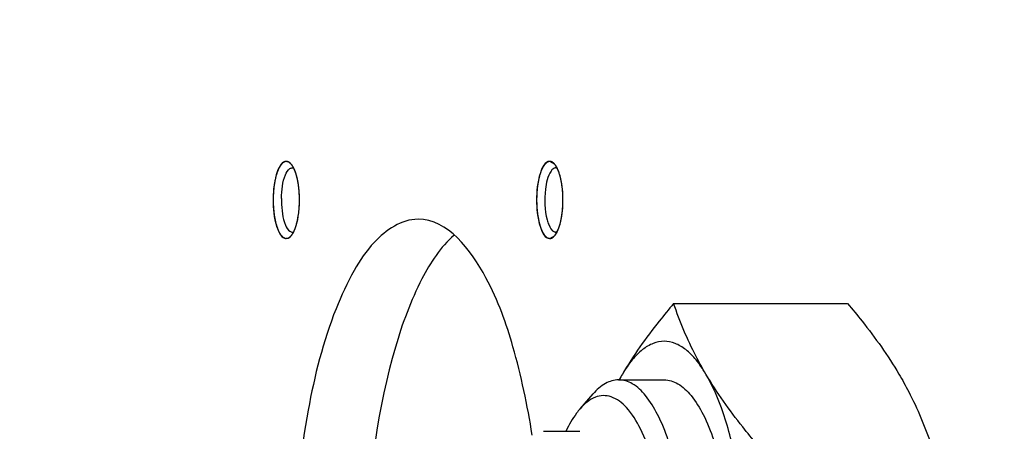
# Model space of a CAD drawing. Header units: millimetres. Extents: x 0 to 5945, y 0 to 4205.
# Tile 24 of 76: x 3094 to 3132, y 854 to 870. Entities that reach past the tile are written whole.
import ezdxf

# ---------------------------------------------------------------- set-up
doc = ezdxf.new("R2010")
doc.units = ezdxf.units.MM
doc.header["$LTSCALE"] = 326.975
doc.layers.get('0').update_dxf_attribs({"linetype": 'CONTINUOUS'})
for name, color, linetype in [('204101000019_DXF_DIMENSION', 7, 'CONTINUOUS'), ('204101000019DXF_CONTINUOUS_LINE', 7, 'CONTINUOUS'), ('304105000233DXF_CONTINUOUS_LINE', 7, 'CONTINUOUS'), ('627001000046DXF_CONTINUOUS_LINE', 7, 'CONTINUOUS')]:
    doc.layers.add(name, color=color, linetype=linetype)
doc.styles.get("Standard").update_dxf_attribs({"font": 'txt', "width": 0.7})
doc.dimstyles.new('DIMSTYLE_3', dxfattribs={"dimtxt": 17.5, "dimasz": 15, "dimexe": 1.5, "dimexo": 0, "dimgap": 1.75, "dimtad": 0, "dimtih": 1, "dimtoh": 1, "dimdec": 1, "dimdsep": 46, "dimtxsty": 'Standard', "dimblk": '_FILLED', "dimblk1": '_FILLED', "dimblk2": '_FILLED', "dimcen": 0.09, "dimclrt": 5, "dimazin": 2, "dimtp": 0.5, "dimtm": 0.5, "dimtfac": 1, "dimtdec": 4, "dimtofl": 0, "dimtmove": 0, "dimatfit": 3, "dimldrblk": '_FILLED', "dimfxl": 1, "dimtolj": 1, "dimarcsym": 0})

# ---------------------------------------------------------------- blocks, each defined once
blk = doc.blocks.new('*D23')
at = {"layer": '204101000019_DXF_DIMENSION', "color": 2, "linetype": 'Continuous', "transparency": 16777216}
for q in [(2788.599, 779.611), (3411.924, 889.52)]:
    blk.add_line((3090.571, 889.52), q, dxfattribs=at)
for start, end in [(290.05304, 360), (200, 280.87249)]:
    blk.add_arc((3090.571, 889.52), 313.852, start, end, dxfattribs=at)
for points in [[(3405.815, 874.483), (3404.424, 889.52), (3402.316, 874.566)], [(2802.742, 768.845), (2795.647, 782.176), (2799.483, 767.57)]]:
    blk.add_solid(points, dxfattribs=at)
blk = doc.blocks.new('_FILLED')
at = {"color": 0, "linetype": 'ByBlock'}
blk.add_solid([(0, 0), (-1, 0.1167), (-1, -0.1167)], dxfattribs=at)

msp = doc.modelspace()

# ---------------------------------------------------------------- linework, layer by layer
at = {"layer": '204101000019DXF_CONTINUOUS_LINE', "color": 2, "linetype": 'Continuous'}
msp.add_circle((3090.571, 889.52), 390, dxfattribs=at)
at = {"layer": '304105000233DXF_CONTINUOUS_LINE', "color": 7, "linetype": 'Continuous'}
for p, q in [((3114.54, 864.417), (3114.353, 864.52)), ((3114.353, 861.52), (3114.54, 861.623))]:
    msp.add_line(p, q, dxfattribs=at)
for centre, radius, start, end in [((3103.526, 863.833), 0.956, 28.2165, 29.7807), ((3113.773, 863.825), 0.972, 27.5069, 29.7779), ((3113.164, 863.552), 1.64, 18.8176, 22.0199), ((3110.756, 863.02), 4.111, 351.974, 8.026), ((3107.462, 863.02), 3.562, 179.11, 180.89)]:
    msp.add_arc(centre, radius, start, end, dxfattribs=at)
at = {"layer": '304105000233DXF_CONTINUOUS_LINE', "color": 2, "linetype": 'Continuous'}
for points, knots in [([(3104.28, 864.417), (3104.27, 864.424), (3104.251, 864.44), (3104.226, 864.46), (3104.206, 864.476), (3104.194, 864.486), (3104.185, 864.493), (3104.18, 864.496), (3104.176, 864.501), (3104.169, 864.502), (3104.159, 864.503), (3104.146, 864.505), (3104.13, 864.508), (3104.115, 864.51), (3104.099, 864.513), (3104.086, 864.514), (3104.076, 864.516), (3104.069, 864.517), (3104.065, 864.518), (3104.062, 864.517), (3104.058, 864.515), (3104.05, 864.511), (3104.037, 864.505), (3104.022, 864.497), (3104.006, 864.49), (3103.991, 864.482), (3103.978, 864.476), (3103.968, 864.471), (3103.961, 864.468), (3103.957, 864.466), (3103.954, 864.465), (3103.952, 864.461), (3103.949, 864.458), (3103.942, 864.45), (3103.931, 864.437), (3103.916, 864.42), (3103.902, 864.403), (3103.888, 864.386), (3103.875, 864.372), (3103.866, 864.361), (3103.86, 864.354), (3103.855, 864.348), (3103.851, 864.344), (3103.848, 864.337), (3103.844, 864.329), (3103.839, 864.318), (3103.826, 864.292), (3103.806, 864.254), (3103.787, 864.215), (3103.774, 864.19), (3103.769, 864.179), (3103.764, 864.171), (3103.761, 864.165), (3103.758, 864.156), (3103.755, 864.145), (3103.75, 864.132), (3103.743, 864.11), (3103.734, 864.082), (3103.724, 864.049), (3103.713, 864.016), (3103.702, 863.983), (3103.693, 863.955), (3103.687, 863.936), (3103.684, 863.925), (3103.681, 863.911), (3103.678, 863.895), (3103.672, 863.869), (3103.666, 863.836), (3103.655, 863.784), (3103.644, 863.732), (3103.634, 863.68), (3103.627, 863.648), (3103.624, 863.619), (3103.62, 863.59), (3103.616, 863.554), (3103.611, 863.511), (3103.606, 863.468), (3103.601, 863.424), (3103.597, 863.388), (3103.594, 863.36), (3103.591, 863.338), (3103.591, 863.315), (3103.59, 863.285), (3103.588, 863.247), (3103.585, 863.156), (3103.582, 863.081), (3103.58, 863.02)], [0, 0, 0, 0, 0.03125, 0.0625, 0.078125, 0.09375, 0.101562, 0.105469, 0.109375, 0.117188, 0.125, 0.140625, 0.15625, 0.171875, 0.1875, 0.203125, 0.210938, 0.21875, 0.222656, 0.224609, 0.226562, 0.234375, 0.25, 0.265625, 0.28125, 0.296875, 0.3125, 0.320312, 0.328125, 0.332031, 0.333984, 0.335938, 0.339844, 0.34375, 0.359375, 0.375, 0.390625, 0.40625, 0.421875, 0.429688, 0.4375, 0.441406, 0.445312, 0.449219, 0.453125, 0.460938, 0.46875, 0.5, 0.53125, 0.539062, 0.546875, 0.550781, 0.554688, 0.558594, 0.5625, 0.570312, 0.578125, 0.59375, 0.609375, 0.625, 0.640625, 0.65625, 0.664062, 0.667969, 0.671875, 0.679688, 0.6875, 0.703125, 0.71875, 0.75, 0.765625, 0.78125, 0.789062, 0.796875, 0.8125, 0.828125, 0.84375, 0.859375, 0.875, 0.882812, 0.890625, 0.898438, 0.90625, 0.921875, 0.9375, 1, 1, 1, 1]), ([(3104.386, 864.251), (3104.37, 864.283), (3104.345, 864.33), (3104.314, 864.374), (3104.296, 864.398), (3104.285, 864.41), (3104.28, 864.417)], [0, 0, 0, 0, 0.5, 0.75, 0.875, 1, 1, 1, 1]), ([(3114.353, 864.52), (3114.345, 864.518), (3114.329, 864.513), (3114.308, 864.507), (3114.291, 864.502), (3114.279, 864.499), (3114.268, 864.496), (3114.261, 864.494), (3114.257, 864.492), (3114.254, 864.492), (3114.251, 864.489), (3114.247, 864.485), (3114.24, 864.479), (3114.23, 864.47), (3114.218, 864.46), (3114.206, 864.449), (3114.194, 864.439), (3114.182, 864.428), (3114.172, 864.419), (3114.165, 864.413), (3114.161, 864.409), (3114.158, 864.407), (3114.155, 864.403), (3114.151, 864.397), (3114.145, 864.387), (3114.136, 864.373), (3114.125, 864.355), (3114.114, 864.338), (3114.103, 864.321), (3114.092, 864.304), (3114.082, 864.29), (3114.076, 864.28), (3114.072, 864.274), (3114.069, 864.27), (3114.067, 864.264), (3114.064, 864.256), (3114.058, 864.242), (3114.05, 864.222), (3114.04, 864.199), (3114.027, 864.167), (3114.014, 864.136), (3114.002, 864.108), (3113.996, 864.095), (3113.993, 864.087), (3113.991, 864.081), (3113.989, 864.074), (3113.986, 864.064), (3113.981, 864.048), (3113.972, 864.015), (3113.959, 863.968), (3113.946, 863.921), (3113.936, 863.888), (3113.931, 863.869), (3113.927, 863.855), (3113.924, 863.838), (3113.92, 863.817), (3113.913, 863.779), (3113.903, 863.726), (3113.894, 863.672), (3113.887, 863.634), (3113.883, 863.613), (3113.879, 863.597), (3113.878, 863.579), (3113.875, 863.556), (3113.871, 863.515), (3113.865, 863.457), (3113.859, 863.398), (3113.855, 863.357), (3113.852, 863.334), (3113.85, 863.317), (3113.85, 863.298), (3113.849, 863.273), (3113.848, 863.23), (3113.845, 863.168), (3113.843, 863.107), (3113.842, 863.063), (3113.841, 863.039), (3113.84, 863.02), (3113.841, 863.002), (3113.842, 862.978), (3113.843, 862.935), (3113.845, 862.874), (3113.847, 862.814), (3113.849, 862.771), (3113.85, 862.747), (3113.85, 862.729), (3113.852, 862.711), (3113.854, 862.688), (3113.859, 862.647), (3113.865, 862.589), (3113.871, 862.53), (3113.875, 862.489), (3113.877, 862.466), (3113.879, 862.448), (3113.882, 862.432), (3113.886, 862.411), (3113.893, 862.373), (3113.903, 862.319), (3113.912, 862.265), (3113.919, 862.228), (3113.923, 862.206), (3113.926, 862.19), (3113.93, 862.176), (3113.936, 862.156), (3113.945, 862.123), (3113.956, 862.084), (3113.966, 862.046), (3113.975, 862.017), (3113.981, 861.993), (3113.986, 861.976), (3113.989, 861.967), (3113.991, 861.959), (3113.993, 861.954), (3113.996, 861.946), (3114.002, 861.932), (3114.01, 861.913), (3114.02, 861.89), (3114.029, 861.867), (3114.039, 861.843), (3114.049, 861.82), (3114.057, 861.801), (3114.062, 861.787), (3114.066, 861.78), (3114.068, 861.773), (3114.071, 861.769), (3114.074, 861.764), (3114.081, 861.754), (3114.09, 861.739), (3114.101, 861.722), (3114.112, 861.704), (3114.123, 861.687), (3114.134, 861.67), (3114.143, 861.656), (3114.15, 861.645), (3114.154, 861.64), (3114.156, 861.635), (3114.159, 861.633), (3114.163, 861.629), (3114.17, 861.623), (3114.18, 861.614), (3114.192, 861.603), (3114.204, 861.593), (3114.216, 861.582), (3114.228, 861.571), (3114.238, 861.562), (3114.245, 861.556), (3114.249, 861.553), (3114.252, 861.549), (3114.255, 861.549), (3114.259, 861.548), (3114.267, 861.545), (3114.277, 861.542), (3114.29, 861.539), (3114.307, 861.534), (3114.328, 861.528), (3114.345, 861.523), (3114.353, 861.52)], [0, 0, 0, 0, 0.015625, 0.03125, 0.039062, 0.046875, 0.054688, 0.058594, 0.060547, 0.0625, 0.064453, 0.066406, 0.070312, 0.078125, 0.085938, 0.09375, 0.101562, 0.109375, 0.117188, 0.121094, 0.123047, 0.125, 0.126953, 0.128906, 0.132812, 0.140625, 0.148438, 0.15625, 0.164062, 0.171875, 0.179688, 0.183594, 0.185547, 0.1875, 0.189453, 0.191406, 0.195312, 0.203125, 0.210938, 0.21875, 0.234375, 0.242188, 0.246094, 0.248047, 0.25, 0.251953, 0.253906, 0.257812, 0.265625, 0.28125, 0.296875, 0.304688, 0.308594, 0.3125, 0.316406, 0.320312, 0.328125, 0.34375, 0.359375, 0.367188, 0.371094, 0.375, 0.378906, 0.382812, 0.390625, 0.40625, 0.421875, 0.429688, 0.433594, 0.4375, 0.441406, 0.445312, 0.453125, 0.46875, 0.484375, 0.492188, 0.496094, 0.5, 0.503906, 0.507812, 0.515625, 0.53125, 0.546875, 0.554688, 0.558594, 0.5625, 0.566406, 0.570312, 0.578125, 0.59375, 0.609375, 0.617188, 0.621094, 0.625, 0.628906, 0.632812, 0.640625, 0.65625, 0.671875, 0.679688, 0.683594, 0.6875, 0.691406, 0.695312, 0.703125, 0.71875, 0.726562, 0.734375, 0.742188, 0.746094, 0.748047, 0.75, 0.751953, 0.753906, 0.757812, 0.765625, 0.773438, 0.78125, 0.789062, 0.796875, 0.804688, 0.808594, 0.810547, 0.8125, 0.814453, 0.816406, 0.820312, 0.828125, 0.835938, 0.84375, 0.851562, 0.859375, 0.867188, 0.871094, 0.873047, 0.875, 0.876953, 0.878906, 0.882812, 0.890625, 0.898438, 0.90625, 0.914062, 0.921875, 0.929688, 0.933594, 0.935547, 0.9375, 0.939453, 0.941406, 0.945312, 0.953125, 0.960938, 0.96875, 0.984375, 1, 1, 1, 1]), ([(3114.541, 864.417), (3114.533, 864.424), (3114.523, 864.436), (3114.508, 864.45), (3114.496, 864.46), (3114.485, 864.47), (3114.473, 864.478), (3114.461, 864.486), (3114.45, 864.494), (3114.438, 864.499), (3114.426, 864.505), (3114.414, 864.51), (3114.402, 864.513), (3114.392, 864.516), (3114.384, 864.518), (3114.372, 864.518), (3114.361, 864.519), (3114.353, 864.52)], [0, 0, 0, 0, 0.125, 0.1875, 0.25, 0.3125, 0.375, 0.4375, 0.5, 0.5625, 0.625, 0.6875, 0.75, 0.8125, 0.84375, 0.875, 1, 1, 1, 1]), ([(3114.655, 864.233), (3114.638, 864.269), (3114.611, 864.322), (3114.577, 864.37), (3114.557, 864.397), (3114.546, 864.41), (3114.541, 864.417)], [0, 0, 0, 0, 0.5, 0.75, 0.875, 1, 1, 1, 1]), ([(3104.456, 864.08), (3104.453, 864.087), (3104.448, 864.102), (3104.442, 864.12), (3104.437, 864.134), (3104.432, 864.145), (3104.428, 864.157), (3104.423, 864.169), (3104.419, 864.178), (3104.415, 864.188), (3104.41, 864.198), (3104.404, 864.213), (3104.396, 864.231), (3104.389, 864.244), (3104.386, 864.251)], [0, 0, 0, 0, 0.125, 0.25, 0.3125, 0.375, 0.4375, 0.5, 0.5625, 0.625, 0.6875, 0.75, 0.875, 1, 1, 1, 1]), ([(3104.567, 863.593), (3104.564, 863.614), (3104.559, 863.646), (3104.552, 863.69), (3104.546, 863.723), (3104.54, 863.756), (3104.533, 863.788), (3104.527, 863.819), (3104.52, 863.852), (3104.512, 863.881), (3104.506, 863.907), (3104.501, 863.927), (3104.496, 863.946), (3104.49, 863.969), (3104.483, 863.996), (3104.471, 864.033), (3104.462, 864.061), (3104.456, 864.08)], [0, 0, 0, 0, 0.125, 0.1875, 0.25, 0.3125, 0.375, 0.4375, 0.5, 0.5625, 0.625, 0.65625, 0.6875, 0.75, 0.8125, 0.875, 1, 1, 1, 1]), ([(3114.717, 864.08), (3114.714, 864.086), (3114.711, 864.096), (3114.706, 864.109), (3114.702, 864.12), (3114.698, 864.131), (3114.693, 864.143), (3114.688, 864.158), (3114.681, 864.175), (3114.675, 864.188), (3114.672, 864.196), (3114.668, 864.205), (3114.662, 864.217), (3114.658, 864.227), (3114.655, 864.233)], [0, 0, 0, 0, 0.125, 0.1875, 0.25, 0.3125, 0.375, 0.5, 0.625, 0.6875, 0.75, 0.8125, 0.875, 1, 1, 1, 1]), ([(3114.828, 863.593), (3114.824, 863.615), (3114.819, 863.647), (3114.812, 863.69), (3114.806, 863.723), (3114.8, 863.756), (3114.794, 863.788), (3114.788, 863.815), (3114.784, 863.836), (3114.78, 863.852), (3114.777, 863.866), (3114.772, 863.885), (3114.766, 863.909), (3114.759, 863.938), (3114.751, 863.967), (3114.743, 863.996), (3114.731, 864.034), (3114.722, 864.061), (3114.717, 864.08)], [0, 0, 0, 0, 0.125, 0.1875, 0.25, 0.3125, 0.375, 0.4375, 0.46875, 0.5, 0.53125, 0.5625, 0.625, 0.6875, 0.75, 0.8125, 0.875, 1, 1, 1, 1]), ([(3104.606, 863.02), (3104.606, 863.044), (3104.605, 863.073), (3104.605, 863.108), (3104.604, 863.133), (3104.603, 863.164), (3104.602, 863.201), (3104.6, 863.238), (3104.599, 863.269), (3104.597, 863.293), (3104.596, 863.312), (3104.595, 863.329), (3104.593, 863.352), (3104.591, 863.38), (3104.588, 863.415), (3104.583, 863.463), (3104.576, 863.522), (3104.57, 863.569), (3104.567, 863.593)], [0, 0, 0, 0, 0.125, 0.15625, 0.1875, 0.25, 0.3125, 0.375, 0.4375, 0.46875, 0.5, 0.53125, 0.5625, 0.625, 0.6875, 0.75, 0.875, 1, 1, 1, 1]), ([(3114.866, 863.018), (3114.866, 863.042), (3114.866, 863.072), (3114.866, 863.107), (3114.865, 863.131), (3114.864, 863.162), (3114.863, 863.199), (3114.861, 863.236), (3114.859, 863.273), (3114.857, 863.31), (3114.854, 863.346), (3114.852, 863.376), (3114.85, 863.401), (3114.847, 863.424), (3114.844, 863.452), (3114.842, 863.48), (3114.839, 863.503), (3114.836, 863.527), (3114.832, 863.557), (3114.829, 863.581), (3114.828, 863.593)], [0, 0, 0, 0, 0.125, 0.15625, 0.1875, 0.25, 0.3125, 0.375, 0.4375, 0.5, 0.5625, 0.625, 0.65625, 0.6875, 0.75, 0.8125, 0.84375, 0.875, 0.9375, 1, 1, 1, 1]), ([(3103.58, 863.02), (3103.582, 862.961), (3103.585, 862.886), (3103.588, 862.797), (3103.589, 862.76), (3103.59, 862.73), (3103.591, 862.701), (3103.596, 862.665), (3103.601, 862.621), (3103.606, 862.578), (3103.611, 862.535), (3103.615, 862.492), (3103.62, 862.456), (3103.623, 862.427), (3103.626, 862.398), (3103.633, 862.365), (3103.643, 862.313), (3103.654, 862.261), (3103.664, 862.209), (3103.671, 862.176), (3103.676, 862.15), (3103.68, 862.134), (3103.682, 862.12), (3103.686, 862.109), (3103.692, 862.09), (3103.701, 862.062), (3103.712, 862.029), (3103.722, 861.996), (3103.733, 861.962), (3103.742, 861.935), (3103.749, 861.913), (3103.753, 861.899), (3103.757, 861.888), (3103.76, 861.879), (3103.763, 861.873), (3103.767, 861.865), (3103.773, 861.854), (3103.785, 861.828), (3103.805, 861.79), (3103.824, 861.751), (3103.837, 861.725), (3103.842, 861.715), (3103.847, 861.706), (3103.85, 861.699), (3103.853, 861.695), (3103.858, 861.689), (3103.864, 861.682), (3103.874, 861.671), (3103.886, 861.656), (3103.9, 861.639), (3103.915, 861.622), (3103.929, 861.605), (3103.94, 861.593), (3103.947, 861.584), (3103.95, 861.58), (3103.953, 861.577), (3103.955, 861.576), (3103.96, 861.574), (3103.966, 861.57), (3103.976, 861.565), (3103.989, 861.559), (3104.004, 861.551), (3104.02, 861.544), (3104.035, 861.536), (3104.048, 861.53), (3104.056, 861.526), (3104.06, 861.524), (3104.063, 861.522), (3104.067, 861.524), (3104.074, 861.524), (3104.084, 861.526), (3104.097, 861.528), (3104.113, 861.53), (3104.128, 861.532), (3104.144, 861.534), (3104.157, 861.536), (3104.167, 861.538), (3104.174, 861.538), (3104.179, 861.543), (3104.184, 861.547), (3104.19, 861.552), (3104.197, 861.558), (3104.207, 861.566), (3104.225, 861.58), (3104.25, 861.6), (3104.27, 861.616), (3104.28, 861.624)], [0, 0, 0, 0, 0.0625, 0.078125, 0.09375, 0.101562, 0.109375, 0.125, 0.140625, 0.15625, 0.171875, 0.1875, 0.203125, 0.210938, 0.21875, 0.234375, 0.25, 0.28125, 0.296875, 0.3125, 0.320312, 0.328125, 0.332031, 0.335938, 0.34375, 0.359375, 0.375, 0.390625, 0.40625, 0.421875, 0.429688, 0.4375, 0.441406, 0.445312, 0.449219, 0.453125, 0.460938, 0.46875, 0.5, 0.53125, 0.539062, 0.546875, 0.550781, 0.554688, 0.558594, 0.5625, 0.570312, 0.578125, 0.59375, 0.609375, 0.625, 0.640625, 0.65625, 0.660156, 0.664062, 0.666016, 0.667969, 0.671875, 0.679688, 0.6875, 0.703125, 0.71875, 0.734375, 0.75, 0.765625, 0.773438, 0.775391, 0.777344, 0.78125, 0.789062, 0.796875, 0.8125, 0.828125, 0.84375, 0.859375, 0.875, 0.882812, 0.890625, 0.894531, 0.898438, 0.90625, 0.914062, 0.921875, 0.9375, 0.96875, 1, 1, 1, 1]), ([(3104.567, 862.445), (3104.569, 862.467), (3104.573, 862.494), (3104.577, 862.527), (3104.58, 862.55), (3104.583, 862.58), (3104.587, 862.616), (3104.59, 862.652), (3104.593, 862.688), (3104.596, 862.725), (3104.598, 862.761), (3104.6, 862.798), (3104.602, 862.835), (3104.603, 862.885), (3104.605, 862.946), (3104.606, 862.996), (3104.606, 863.02)], [0, 0, 0, 0, 0.125, 0.15625, 0.1875, 0.25, 0.3125, 0.375, 0.4375, 0.5, 0.5625, 0.625, 0.6875, 0.75, 0.875, 1, 1, 1, 1]), ([(3114.827, 862.445), (3114.829, 862.457), (3114.832, 862.479), (3114.835, 862.506), (3114.838, 862.528), (3114.841, 862.551), (3114.844, 862.581), (3114.848, 862.617), (3114.851, 862.653), (3114.853, 862.689), (3114.857, 862.726), (3114.858, 862.76), (3114.86, 862.79), (3114.862, 862.812), (3114.863, 862.837), (3114.863, 862.868), (3114.865, 862.905), (3114.866, 862.955), (3114.866, 862.993), (3114.866, 863.018)], [0, 0, 0, 0, 0.0625, 0.125, 0.15625, 0.1875, 0.25, 0.3125, 0.375, 0.4375, 0.5, 0.5625, 0.625, 0.65625, 0.6875, 0.75, 0.8125, 0.875, 1, 1, 1, 1]), ([(3104.455, 861.959), (3104.458, 861.967), (3104.464, 861.984), (3104.471, 862.006), (3104.476, 862.023), (3104.481, 862.042), (3104.488, 862.066), (3104.496, 862.094), (3104.504, 862.124), (3104.511, 862.154), (3104.519, 862.185), (3104.525, 862.215), (3104.531, 862.24), (3104.535, 862.259), (3104.539, 862.281), (3104.544, 862.309), (3104.55, 862.341), (3104.558, 862.387), (3104.563, 862.422), (3104.567, 862.445)], [0, 0, 0, 0, 0.0625, 0.125, 0.15625, 0.1875, 0.25, 0.3125, 0.375, 0.4375, 0.5, 0.5625, 0.625, 0.65625, 0.6875, 0.75, 0.8125, 0.875, 1, 1, 1, 1]), ([(3114.716, 861.959), (3114.719, 861.967), (3114.724, 861.984), (3114.731, 862.006), (3114.737, 862.023), (3114.742, 862.041), (3114.749, 862.066), (3114.757, 862.094), (3114.765, 862.124), (3114.772, 862.155), (3114.78, 862.184), (3114.786, 862.216), (3114.793, 862.248), (3114.8, 862.28), (3114.804, 862.305), (3114.808, 862.326), (3114.811, 862.342), (3114.814, 862.358), (3114.817, 862.381), (3114.822, 862.41), (3114.826, 862.434), (3114.827, 862.445)], [0, 0, 0, 0, 0.0625, 0.125, 0.15625, 0.1875, 0.25, 0.3125, 0.375, 0.4375, 0.5, 0.5625, 0.625, 0.6875, 0.75, 0.78125, 0.8125, 0.84375, 0.875, 0.9375, 1, 1, 1, 1]), ([(3104.28, 861.624), (3104.285, 861.629), (3104.294, 861.64), (3104.312, 861.664), (3104.33, 861.689), (3104.345, 861.713), (3104.353, 861.728), (3104.36, 861.739), (3104.365, 861.748), (3104.369, 861.756), (3104.376, 861.77), (3104.382, 861.78), (3104.386, 861.789)], [0, 0, 0, 0, 0.125, 0.25, 0.5, 0.625, 0.6875, 0.75, 0.8125, 0.84375, 0.875, 1, 1, 1, 1]), ([(3104.386, 861.789), (3104.389, 861.795), (3104.395, 861.807), (3104.402, 861.823), (3104.408, 861.836), (3104.414, 861.85), (3104.422, 861.869), (3104.428, 861.886), (3104.434, 861.9), (3104.44, 861.916), (3104.447, 861.936), (3104.453, 861.951), (3104.455, 861.959)], [0, 0, 0, 0, 0.125, 0.25, 0.3125, 0.375, 0.5, 0.625, 0.6875, 0.75, 0.875, 1, 1, 1, 1]), ([(3114.353, 861.52), (3114.361, 861.521), (3114.371, 861.522), (3114.382, 861.522), (3114.39, 861.524), (3114.4, 861.527), (3114.412, 861.53), (3114.424, 861.535), (3114.436, 861.541), (3114.448, 861.545), (3114.46, 861.554), (3114.471, 861.561), (3114.483, 861.569), (3114.495, 861.579), (3114.504, 861.587), (3114.512, 861.594), (3114.524, 861.606), (3114.533, 861.616), (3114.541, 861.623)], [0, 0, 0, 0, 0.125, 0.15625, 0.1875, 0.25, 0.3125, 0.375, 0.4375, 0.5, 0.5625, 0.625, 0.6875, 0.75, 0.8125, 0.84375, 0.875, 1, 1, 1, 1]), ([(3114.541, 861.623), (3114.546, 861.63), (3114.555, 861.641), (3114.568, 861.658), (3114.577, 861.671), (3114.585, 861.681), (3114.592, 861.692), (3114.599, 861.703), (3114.606, 861.715), (3114.613, 861.726), (3114.62, 861.738), (3114.627, 861.751), (3114.632, 861.761), (3114.637, 861.77), (3114.644, 861.785), (3114.65, 861.797), (3114.655, 861.807)], [0, 0, 0, 0, 0.125, 0.25, 0.3125, 0.375, 0.4375, 0.5, 0.5625, 0.625, 0.6875, 0.75, 0.8125, 0.84375, 0.875, 1, 1, 1, 1]), ([(3114.655, 861.807), (3114.658, 861.812), (3114.663, 861.823), (3114.669, 861.837), (3114.674, 861.848), (3114.679, 861.861), (3114.686, 861.879), (3114.692, 861.893), (3114.697, 861.906), (3114.702, 861.92), (3114.709, 861.938), (3114.713, 861.952), (3114.716, 861.959)], [0, 0, 0, 0, 0.125, 0.25, 0.3125, 0.375, 0.5, 0.625, 0.6875, 0.75, 0.875, 1, 1, 1, 1])]:
    msp.add_open_spline(points, degree=3, knots=knots, dxfattribs=at)
at = {"layer": '304105000233DXF_CONTINUOUS_LINE', "color": 7, "linetype": 'Continuous'}
for points, knots in [([(3103.897, 864.406), (3103.77, 864.252), (3103.625, 863.772), (3103.58, 863.299), (3103.58, 863.02)], [0, 0, 0, 0, 0.416622, 1, 1, 1, 1]), ([(3104.356, 864.308), (3104.344, 864.328), (3104.321, 864.366), (3104.294, 864.401), (3104.28, 864.417)], [0, 0, 0, 0, 0.525064, 1, 1, 1, 1]), ([(3104.424, 864.167), (3104.415, 864.188), (3104.398, 864.228), (3104.378, 864.267), (3104.368, 864.285)], [0, 0, 0, 0, 0.516356, 1, 1, 1, 1]), ([(3114.353, 864.52), (3114.164, 864.52), (3113.868, 863.861), (3113.822, 863.02), (3113.868, 862.179), (3114.164, 861.52), (3114.353, 861.52)], [0, 0, 0, 0, 0.173599, 0.5, 0.826401, 1, 1, 1, 1]), ([(3114.616, 864.308), (3114.605, 864.328), (3114.581, 864.366), (3114.554, 864.401), (3114.54, 864.417)], [0, 0, 0, 0, 0.52492, 1, 1, 1, 1]), ([(3104.233, 864.239), (3104.247, 864.249), (3104.278, 864.264), (3104.312, 864.27), (3104.328, 864.27)], [0, 0, 0, 0, 0.520957, 1, 1, 1, 1]), ([(3104.328, 864.27), (3104.334, 864.27), (3104.345, 864.269), (3104.357, 864.267), (3104.363, 864.266)], [0, 0, 0, 0, 0.496935, 1, 1, 1, 1]), ([(3114.54, 864.262), (3114.515, 864.253), (3114.462, 864.22), (3114.422, 864.174), (3114.403, 864.146)], [0, 0, 0, 0, 0.447832, 1, 1, 1, 1]), ([(3114.588, 864.27), (3114.58, 864.27), (3114.564, 864.269), (3114.548, 864.265), (3114.54, 864.262)], [0, 0, 0, 0, 0.493247, 1, 1, 1, 1]), ([(3114.588, 864.27), (3114.595, 864.27), (3114.609, 864.269), (3114.623, 864.266), (3114.629, 864.264)], [0, 0, 0, 0, 0.494901, 1, 1, 1, 1]), ([(3114.684, 864.167), (3114.677, 864.186), (3114.661, 864.222), (3114.644, 864.257), (3114.635, 864.274)], [0, 0, 0, 0, 0.514617, 1, 1, 1, 1]), ([(3114.254, 863.8), (3114.221, 863.68), (3114.132, 863.164), (3114.149, 862.625), (3114.254, 862.241)], [0, 0, 0, 0, 0.238027, 1, 1, 1, 1]), ([(3103.58, 863.02), (3103.58, 862.663), (3103.608, 862.185), (3103.903, 861.52), (3104.093, 861.52)], [0, 0, 0, 0, 0.652802, 1, 1, 1, 1]), ([(3109.223, 862.27), (3108.581, 862.27), (3107.55, 861.562), (3106.656, 860.209), (3105.656, 858.048), (3104.799, 854.61), (3104.477, 851.643), (3104.398, 850.032)], [0, 0, 0, 0, 0.139145, 0.236541, 0.355397, 0.650799, 1, 1, 1, 1]), ([(3113.667, 853.869), (3113.489, 855.029), (3113.028, 857.159), (3111.998, 860.124), (3110.388, 862.27), (3109.223, 862.27)], [0, 0, 0, 0, 0.355763, 0.646674, 1, 1, 1, 1]), ([(3114.254, 862.241), (3114.27, 862.181), (3114.326, 862.013), (3114.424, 861.817), (3114.54, 861.778)], [0, 0, 0, 0, 0.335157, 1, 1, 1, 1]), ([(3104.233, 861.801), (3104.247, 861.792), (3104.278, 861.776), (3104.312, 861.77), (3104.328, 861.77)], [0, 0, 0, 0, 0.520957, 1, 1, 1, 1]), ([(3104.28, 861.623), (3104.296, 861.642), (3104.328, 861.685), (3104.355, 861.73), (3104.368, 861.755)], [0, 0, 0, 0, 0.470988, 1, 1, 1, 1]), ([(3104.328, 861.77), (3104.334, 861.77), (3104.345, 861.771), (3104.357, 861.773), (3104.363, 861.774)], [0, 0, 0, 0, 0.496935, 1, 1, 1, 1]), ([(3110.625, 861.654), (3110.099, 861.187), (3109.174, 859.763), (3107.774, 855.901), (3107.337, 852.479), (3107.217, 850.032)], [0, 0, 0, 0, 0.171511, 0.403054, 1, 1, 1, 1]), ([(3114.54, 861.778), (3114.548, 861.776), (3114.564, 861.772), (3114.58, 861.77), (3114.588, 861.77)], [0, 0, 0, 0, 0.506753, 1, 1, 1, 1]), ([(3114.54, 861.623), (3114.558, 861.643), (3114.592, 861.689), (3114.621, 861.739), (3114.635, 861.766)], [0, 0, 0, 0, 0.469337, 1, 1, 1, 1]), ([(3114.629, 861.776), (3114.623, 861.774), (3114.609, 861.771), (3114.595, 861.77), (3114.588, 861.77)], [0, 0, 0, 0, 0.505099, 1, 1, 1, 1])]:
    msp.add_open_spline(points, degree=3, knots=knots, dxfattribs=at)
for points in [[(3104.093, 864.52), (3104.017, 864.52), (3103.945, 864.464), (3103.897, 864.406)], [(3104.28, 864.417), (3104.233, 864.471), (3104.164, 864.52), (3104.093, 864.52)], [(3103.943, 863.562), (3103.967, 863.711), (3104.002, 863.859), (3104.061, 863.997)], [(3104.061, 863.997), (3104.1, 864.088), (3104.151, 864.184), (3104.233, 864.239)], [(3104.567, 863.594), (3104.539, 863.789), (3104.498, 863.984), (3104.424, 864.167)], [(3114.403, 864.146), (3114.33, 864.044), (3114.287, 863.921), (3114.254, 863.8)], [(3114.827, 863.594), (3114.804, 863.759), (3114.77, 863.923), (3114.716, 864.081)], [(3103.901, 863.075), (3103.903, 863.238), (3103.916, 863.402), (3103.943, 863.562)], [(3104.606, 863.02), (3104.606, 863.212), (3104.594, 863.404), (3104.567, 863.594)], [(3103.901, 862.965), (3103.903, 862.802), (3103.916, 862.639), (3103.943, 862.478)], [(3104.567, 862.446), (3104.594, 862.636), (3104.606, 862.828), (3104.606, 863.02)], [(3103.943, 862.478), (3103.967, 862.329), (3104.002, 862.181), (3104.061, 862.043)], [(3104.456, 861.959), (3104.509, 862.117), (3104.544, 862.281), (3104.567, 862.446)], [(3114.716, 861.959), (3114.77, 862.117), (3114.804, 862.281), (3114.827, 862.446)], [(3104.061, 862.043), (3104.1, 861.952), (3104.151, 861.856), (3104.233, 861.801)], [(3104.093, 861.52), (3104.164, 861.52), (3104.233, 861.57), (3104.28, 861.623)], [(3104.368, 861.755), (3104.403, 861.82), (3104.432, 861.889), (3104.456, 861.959)], [(3114.635, 861.766), (3114.667, 861.828), (3114.694, 861.893), (3114.716, 861.959)]]:
    msp.add_open_spline(points, degree=3, dxfattribs=at)
at = {"layer": '627001000046DXF_CONTINUOUS_LINE', "color": 7, "linetype": 'Continuous'}
for p, q in [((3119.177, 858.99), (3125.954, 858.99)), ((3117.034, 856.02), (3118.807, 856.02)), ((3117.064, 856.038), (3117.057, 856.025)), ((3115.538, 854.9), (3116.038, 855.471)), ((3114.108, 854.02), (3115.518, 854.02))]:
    msp.add_line(p, q, dxfattribs=at)
for centre, radius, start, end in [((3129.727, 848.815), 14.581, 149.3559, 150.3885), ((3122.212, 853.271), 5.845, 149.3863, 151.7393)]:
    msp.add_arc(centre, radius, start, end, dxfattribs=at)
for points, knots in [([(3119.177, 858.99), (3118.987, 858.765), (3118.269, 857.891), (3117.608, 856.967), (3117.182, 856.247)], [0, 0, 0, 0, 0.260176, 1, 1, 1, 1]), ([(3120.431, 856.247), (3120.298, 856.473), (3119.807, 857.352), (3119.417, 858.285), (3119.177, 858.99)], [0, 0, 0, 0, 0.260656, 1, 1, 1, 1]), ([(3125.954, 858.99), (3126.144, 858.765), (3126.862, 857.891), (3127.522, 856.967), (3127.949, 856.247)], [0, 0, 0, 0, 0.260176, 1, 1, 1, 1]), ([(3120.431, 856.247), (3120.318, 856.439), (3120.086, 856.782), (3119.684, 857.196), (3119.257, 857.457), (3118.807, 857.55), (3118.356, 857.457), (3117.929, 857.196), (3117.527, 856.782), (3117.296, 856.439), (3117.182, 856.247)], [0, 0, 0, 0, 0.155547, 0.28743, 0.399572, 0.5, 0.600428, 0.71257, 0.844453, 1, 1, 1, 1]), ([(3122.056, 848.02), (3122.056, 849.61), (3121.876, 851.891), (3121.189, 854.629), (3120.712, 855.773), (3120.431, 856.247)], [0, 0, 0, 0, 0.564021, 0.804548, 1, 1, 1, 1]), ([(3122.426, 853.505), (3122.236, 853.73), (3121.518, 854.604), (3120.858, 855.527), (3120.431, 856.247)], [0, 0, 0, 0, 0.260176, 1, 1, 1, 1]), ([(3127.949, 856.247), (3128.082, 856.022), (3128.573, 855.142), (3128.963, 854.209), (3129.203, 853.505)], [0, 0, 0, 0, 0.260656, 1, 1, 1, 1]), ([(3117.034, 856.02), (3116.859, 856.02), (3116.469, 855.901), (3116.178, 855.632), (3116.038, 855.471)], [0, 0, 0, 0, 0.451351, 1, 1, 1, 1]), ([(3119.77, 848.02), (3119.77, 849.043), (3119.676, 850.538), (3119.339, 852.421), (3119.009, 853.627), (3118.608, 854.624), (3118.148, 855.38), (3117.634, 855.884), (3117.219, 856.02), (3117.034, 856.02)], [0, 0, 0, 0, 0.343589, 0.501026, 0.642015, 0.762704, 0.860979, 0.937801, 1, 1, 1, 1]), ([(3118.807, 856.02), (3118.992, 856.02), (3119.407, 855.884), (3119.921, 855.38), (3120.381, 854.624), (3120.782, 853.627), (3121.112, 852.421), (3121.449, 850.538), (3121.543, 849.043), (3121.543, 848.02)], [0, 0, 0, 0, 0.062199, 0.139021, 0.237296, 0.357985, 0.498974, 0.656411, 1, 1, 1, 1]), ([(3118.984, 848.02), (3118.984, 849.174), (3118.859, 850.839), (3118.395, 852.869), (3117.955, 854.051), (3117.44, 854.907), (3116.889, 855.352), (3116.435, 855.426), (3115.982, 855.329), (3115.7, 855.086), (3115.538, 854.9)], [0, 0, 0, 0, 0.37158, 0.533758, 0.669816, 0.77568, 0.853667, 0.886926, 0.920429, 1, 1, 1, 1]), ([(3115.538, 854.9), (3115.487, 854.842), (3115.275, 854.575), (3115.106, 854.274), (3114.991, 854.035)], [0, 0, 0, 0, 0.22353, 1, 1, 1, 1])]:
    msp.add_open_spline(points, degree=3, knots=knots, dxfattribs=at)

# ---------------------------------------------------------------- dimensions: what is measured, and where the dimension line sits
at = {"layer": '204101000019_DXF_DIMENSION', "color": 2, "linetype": 'Continuous'}
dim = msp.add_angular_dim_2l(base=(3145.071, 580.436), line1=((3093.521, 890.594), (3090.571, 889.52)), line2=((3087.433, 889.52), (3090.571, 889.52)), dimstyle='DIMSTYLE_3', dxfattribs=at)
dim.commit()
dim.dimension.update_dxf_attribs({"geometry": '*D23', "text_midpoint": (3149.771, 578.204), "dimtype": 162})

doc.saveas('drawing.dxf')
